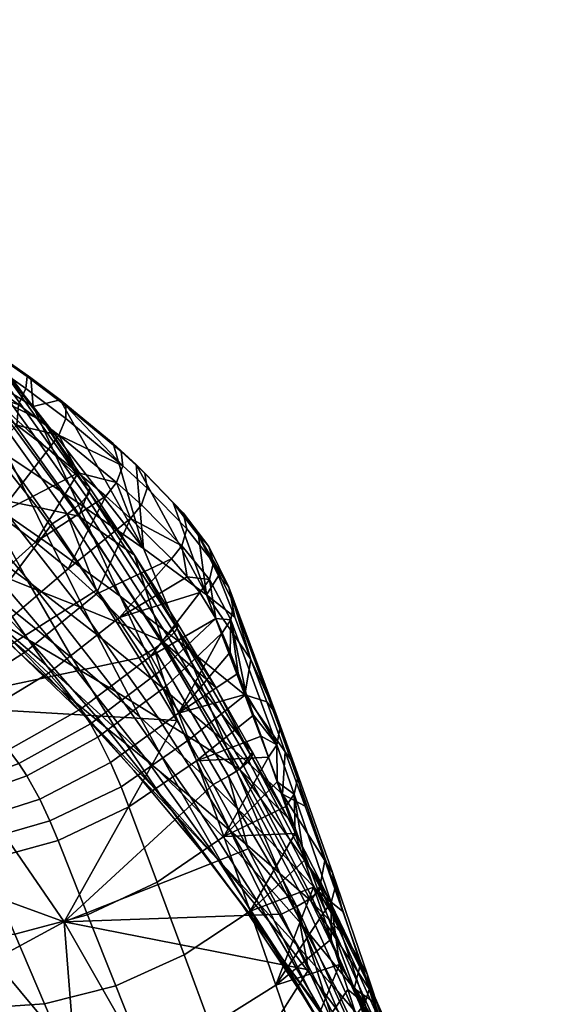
# Model space of a CAD drawing. Header units: millimetres. Extents: x -347 to 347, y -351 to 323.
# Tile 114 of 120: x 219 to 259, y 142 to 217. Entities that reach past the tile are written whole.
import ezdxf

# ---------------------------------------------------------------- set-up
doc = ezdxf.new("R2010")
doc.units = ezdxf.units.MM
doc.header["$MEASUREMENT"] = 0
doc.layers.add('kolecka', color=250, linetype='Continuous')
doc.layers.add('operadlo', color=23, linetype='Continuous')

msp = doc.modelspace()

# ---------------------------------------------------------------- meshes
at = {"layer": 'kolecka'}
mesh = msp.add_polyface(dxfattribs=at)
corners = [(333.408, -56.758, 24.541), (333.408, -56.257, 30), (344.408, -56.378, 27.304), (344.408, -56.758, 24.541), (333.408, -56.758, 35.459), (344.408, -56.378, 32.696), (344.408, -56.257, 30), (345.513, -56.466, 30), (345.513, -56.996, 24.419), (311.408, -56.758, 24.541), (300.408, -56.758, 24.541), (300.408, -56.378, 27.304), (311.408, -56.257, 30), (300.408, -56.257, 30), (300.408, -56.378, 32.696), (311.408, -56.758, 35.459), (299.304, -56.466, 30), (210.26, 263.258, 35.459), (210.26, 262.757, 30), (221.26, 262.878, 32.696), (221.26, 263.258, 35.459), (210.26, 263.258, 24.541), (221.26, 262.878, 27.304), (221.26, 262.757, 30), (210.26, 264.863, 18.957), (221.26, 263.915, 21.745), (221.26, 263.258, 24.541), (221.26, 263.915, 38.255), (223.381, 263.635, 30), (223.381, 264.152, 35.456), (222.363, 263.495, 35.582), (222.363, 262.966, 30), (223.381, 264.196, 24.319), (222.363, 263.541, 24.188), (222.363, 265.059, 40.966), (188.26, 263.258, 35.459), (177.26, 263.258, 35.459), (177.26, 262.878, 32.696), (188.26, 262.757, 30), (177.26, 262.757, 30), (177.26, 262.878, 27.304), (188.26, 263.258, 24.541), (188.26, 264.863, 41.043), (177.26, 263.915, 38.255), (177.26, 263.258, 24.541), (177.26, 263.915, 21.745), (188.26, 264.863, 18.957), (175.138, 263.635, 30), (176.154, 262.966, 30), (176.154, 263.495, 35.582), (175.138, 264.152, 35.456), (175.138, 264.196, 24.319), (176.154, 263.541, 24.188), (176.154, 265.234, 18.6)]
mesh.append_faces([[corners[k] for k in face] for face in [(0, 1, 2, 3), (1, 4, 5, 6), (6, 2, 1, 1), (7, 2, 6, 6), (7, 6, 5, 5), (7, 8, 2, 2), (9, 10, 11, 12), (12, 13, 14, 15), (13, 12, 11, 11), (16, 13, 11, 11), (16, 14, 13, 13), (17, 18, 19, 20), (18, 21, 22, 23), (21, 24, 25, 26), (18, 23, 19, 19), (21, 26, 22, 22), (20, 27, 17, 17), (28, 29, 30, 31), (32, 28, 31, 33), (30, 27, 20, 20), (30, 20, 19, 19), (31, 23, 22, 22), (33, 22, 26, 26), (31, 19, 23, 23), (33, 26, 25, 25), (30, 34, 27, 27), (31, 30, 19, 19), (31, 22, 33, 33), (35, 36, 37, 38), (38, 39, 40, 41), (42, 43, 36, 35), (41, 44, 45, 46), (38, 37, 39, 39), (41, 40, 44, 44), (47, 48, 49, 50), (51, 52, 48, 47), (49, 36, 43, 43), (49, 37, 36, 36), (48, 40, 39, 39), (52, 44, 40, 40), (48, 39, 37, 37), (52, 45, 44, 44), (48, 37, 49, 49), (53, 45, 52, 52), (48, 52, 40, 40)]])
at = {"layer": 'operadlo'}
mesh = msp.add_polyface(dxfattribs=at)
corners = [(215.937, 189.607, 828.406), (215.197, 188.495, 828.445), (219.21, 187.29, 827.154), (219.088, 185.716, 826.874), (221.487, 183.893, 825.482), (222.291, 184.967, 825.436), (222.391, 187.646, 822.434), (227.032, 183.72, 820.063), (226.434, 184.31, 819.028), (222.828, 187.201, 823.621), (216.494, 191.9, 825.17), (219.867, 189.42, 825.26), (220.15, 189.332, 823.716), (216.707, 191.63, 826.46), (209.934, 196.069, 826.325), (211.217, 183.252, 826.846), (214.543, 181.099, 825.533), (214.902, 190.474, 810.426), (220.321, 187.145, 811.556), (223.682, 179.856, 781.754), (218.4, 183.387, 780.465), (209.277, 193.781, 809.31), (212.892, 186.901, 779.194), (216.986, 188.05, 402.253), (221.105, 186.005, 376.673), (217.441, 190.986, 375.391), (224.645, 180.94, 377.977), (209.727, 197.02, 399.792), (216.348, 189.385, 372.433), (208.731, 199.022, 369.901), (209.223, 199.536, 370.301), (216.853, 189.869, 372.83), (224.402, 180.258, 376.008), (217.23, 190.302, 373.394), (217.448, 190.641, 374.057), (224.633, 180.586, 376.66), (224.014, 179.848, 375.453), (213.664, 195.874, 374.134), (215.774, 188.9, 372.235), (218.281, 183.188, 373.656), (214.663, 188.097, 372.366), (216.523, 190.796, 827.698), (209.593, 195.24, 828.888), (208.967, 194.122, 829.62), (209.936, 195.939, 827.634), (222.822, 186.218, 824.771), (219.771, 188.512, 826.464), (227.163, 182.625, 821.079)]
mesh.append_faces([[corners[k] for k in face] for face in [(0, 1, 2, 2), (1, 3, 2, 2), (4, 5, 3, 3), (2, 3, 5, 5), (6, 7, 8, 8), (9, 7, 6, 6), (10, 11, 12, 12), (12, 9, 6, 6), (10, 13, 11, 11), (11, 9, 12, 12), (13, 10, 14, 14), (3, 1, 15, 16), (17, 18, 19, 20), (21, 17, 20, 22), (23, 24, 25, 25), (23, 26, 24, 24), (25, 27, 23, 23), (18, 17, 10, 10), (6, 18, 12, 12), (12, 18, 10, 10), (10, 17, 14, 14), (28, 29, 30, 31), (32, 33, 34, 35), (36, 31, 33, 32), (34, 37, 25, 25), (34, 25, 24, 24), (35, 34, 24, 24), (38, 39, 40, 40), (0, 41, 42, 42), (42, 43, 0, 0), (42, 41, 13, 13), (44, 42, 13, 13), (45, 46, 2, 5), (46, 41, 0, 2), (11, 13, 41, 46), (9, 11, 46, 45), (47, 45, 5, 5), (9, 45, 47, 47), (47, 7, 9, 9)]])
mesh = msp.add_polyface(dxfattribs=at)
corners = [(223.766, 182.071, 823.772), (222.291, 184.967, 825.436), (221.487, 183.893, 825.482), (226.689, 181.341, 821.693), (217.658, 178.936, 823.759), (220.495, 176.805, 821.524), (225.141, 172.828, 815.817), (227.747, 178.608, 819.5), (223.002, 174.754, 818.861), (225.858, 180.302, 821.774), (219.734, 168.438, 813.858), (221.488, 166.816, 810.719), (226.9, 171.061, 812.455), (217.633, 170.193, 816.707), (212.269, 166.511, 813.882), (214.284, 164.938, 811.268), (215.195, 172.052, 819.208), (212.458, 173.979, 821.32), (219.088, 185.716, 826.874), (214.543, 181.099, 825.533), (228.401, 167.982, 377.65), (211.327, 164.377, 381.535), (225.152, 173.128, 376.299), (221.777, 178.197, 374.967), (218.281, 183.188, 373.656), (228.729, 176.319, 783.056), (223.682, 179.856, 781.754), (220.321, 187.145, 811.556), (218.4, 183.387, 780.465), (226.967, 172.665, 751.938), (221.827, 176.429, 750.49), (219.912, 173.821, 718.908), (225.182, 169.766, 720.497), (228.466, 163.473, 690.498), (223.318, 167.919, 688.75), (216.437, 180.179, 749.061), (212.892, 186.901, 779.194), (217.876, 172.333, 687.03), (226.655, 162.526, 658.607), (221.314, 167.419, 656.734), (214.369, 177.849, 717.345), (215.661, 172.257, 654.898), (224.688, 163.117, 626.492), (219.115, 168.516, 624.515), (212.143, 176.702, 685.343), (216.664, 171.364, 592.161), (222.506, 165.421, 594.221), (225.832, 162.69, 563.983), (220.054, 169.304, 561.804), (213.212, 173.831, 622.581), (217.278, 174.47, 529.228), (223.382, 167.332, 531.466), (226.648, 165.37, 501.131), (220.592, 173.172, 498.779), (213.906, 175.78, 559.679), (217.414, 180.118, 465.929), (223.846, 171.868, 468.327), (227.041, 170.561, 437.87), (220.64, 179.453, 435.362), (214.132, 180.779, 496.491), (213.806, 188.094, 432.927), (223.809, 178.789, 404.794), (216.986, 188.05, 402.253), (224.645, 180.94, 377.977), (223.499, 179.393, 375.059), (216.348, 189.385, 372.433), (216.853, 189.869, 372.83), (224.014, 179.848, 375.453), (222.914, 178.942, 374.856), (215.774, 188.9, 372.235), (224.633, 180.586, 376.66), (221.105, 186.005, 376.673), (227.163, 182.625, 821.079)]
mesh.append_faces([[corners[k] for k in face] for face in [(0, 1, 2, 2), (1, 0, 3, 3), (4, 5, 0, 0), (2, 4, 0, 0), (6, 7, 8, 8), (5, 8, 9, 9), (9, 0, 5, 5), (6, 10, 11, 12), (13, 14, 15, 10), (8, 13, 10, 6), (5, 16, 13, 8), (4, 17, 16, 5), (2, 18, 19, 4), (20, 21, 22, 22), (23, 22, 21, 21), (21, 24, 23, 23), (25, 26, 27, 27), (28, 26, 29, 30), (31, 32, 33, 34), (35, 30, 32, 31), (36, 28, 30, 35), (37, 34, 38, 39), (40, 31, 34, 37), (41, 39, 42, 43), (44, 37, 39, 41), (45, 46, 47, 48), (49, 43, 46, 45), (50, 51, 52, 53), (54, 48, 51, 50), (55, 56, 57, 58), (59, 53, 56, 55), (60, 58, 61, 62), (62, 61, 63, 63), (64, 65, 66, 67), (68, 69, 65, 64), (70, 71, 63, 63), (69, 68, 23, 24), (22, 23, 68, 68), (3, 72, 1, 1)]])
mesh = msp.add_polyface(dxfattribs=at)
corners = [(215.195, 172.052, 819.208), (209.953, 168.171, 816.185), (212.269, 166.511, 813.882), (217.633, 170.193, 816.707), (207.371, 169.885, 818.142), (202.397, 166.652, 814.225), (204.768, 165.16, 812.456), (212.458, 173.979, 821.32), (204.57, 171.617, 819.722), (199.84, 168.158, 815.668), (209.473, 175.931, 823.011), (214.543, 181.099, 825.533), (217.658, 178.936, 823.759), (197.145, 169.65, 816.783), (192.906, 166.812, 811.851), (195.278, 165.553, 810.847), (201.609, 173.335, 820.926), (206.299, 177.87, 824.28), (211.217, 183.252, 826.846), (187.98, 169.227, 813.08), (184.76, 166.788, 807.256), (188.895, 164.823, 806.131), (191.531, 172.507, 818.083), (195.414, 176.628, 822.266), (199.627, 181.591, 825.629), (204.171, 187.396, 828.171), (189.785, 179.392, 822.776), (186.451, 174.901, 818.614), (193.527, 184.726, 826.101), (187.461, 187.692, 826.438), (184.217, 181.998, 823.11), (190.35, 172.213, 382.149), (183.092, 178.408, 381.051), (198.645, 179.99, 377.913), (197.4, 165.776, 383.301), (211.327, 164.377, 381.535), (218.281, 183.188, 373.656), (210.797, 183.903, 747.655), (216.437, 180.179, 749.061), (219.912, 173.821, 718.908), (214.369, 177.849, 717.345), (208.561, 181.835, 715.812), (217.876, 172.333, 687.03), (212.143, 176.702, 685.343), (204.914, 187.586, 746.275), (209.699, 177.025, 653.102), (215.661, 172.257, 654.898), (219.115, 168.516, 624.515), (213.212, 173.831, 622.581), (206.124, 181.008, 683.693), (202.488, 185.766, 714.312), (210.475, 177.187, 590.151), (216.664, 171.364, 592.161), (220.054, 169.304, 561.804), (213.906, 175.78, 559.679), (206.983, 179.045, 620.695), (203.434, 181.705, 651.35), (199.824, 185.238, 682.084), (210.793, 181.436, 527.049), (217.278, 174.47, 529.228), (220.592, 173.172, 498.779), (214.132, 180.779, 496.491), (207.398, 182.104, 557.611), (203.947, 182.878, 588.197), (200.438, 184.145, 618.861), (196.874, 186.286, 649.647), (210.571, 188.138, 463.601), (217.414, 180.118, 465.929), (220.64, 179.453, 435.362), (213.806, 188.094, 432.927), (207.282, 188.178, 494.27)]
mesh.append_faces([[corners[k] for k in face] for face in [(0, 1, 2, 3), (4, 5, 6, 1), (7, 4, 1, 0), (8, 9, 5, 4), (10, 8, 4, 7), (11, 10, 7, 12), (13, 14, 15, 9), (16, 13, 9, 8), (17, 16, 8, 10), (18, 17, 10, 11), (19, 20, 21, 14), (22, 19, 14, 13), (23, 22, 13, 16), (24, 23, 16, 17), (25, 24, 17, 18), (26, 27, 22, 23), (28, 26, 23, 24), (29, 30, 26, 28), (31, 32, 33, 33), (33, 34, 31, 31), (35, 33, 36, 36), (35, 34, 33, 33), (37, 38, 39, 40), (41, 40, 42, 43), (44, 37, 40, 41), (45, 46, 47, 48), (49, 43, 46, 45), (50, 41, 43, 49), (51, 52, 53, 54), (55, 48, 52, 51), (56, 45, 48, 55), (57, 49, 45, 56), (58, 59, 60, 61), (62, 54, 59, 58), (63, 51, 54, 62), (64, 55, 51, 63), (65, 56, 55, 64), (66, 67, 68, 69), (70, 61, 67, 66)]])
mesh = msp.add_polyface(dxfattribs=at)
corners = [(225.858, 180.302, 821.774), (226.689, 181.341, 821.693), (223.766, 182.071, 823.772), (227.747, 178.608, 819.5), (231.668, 176.515, 814.038), (230.861, 175.514, 814.19), (228.58, 179.631, 819.395), (233.771, 173.939, 807.927), (232.068, 174.15, 811.207), (225.141, 172.828, 815.817), (223.002, 174.754, 818.861), (228.165, 182.725, 816.943), (231.748, 179.028, 812.79), (230.996, 179.794, 812.066), (228.828, 182.068, 817.881), (233.719, 176.475, 806.966), (226.434, 184.31, 819.028), (227.032, 183.72, 820.063), (235.239, 173.361, 796.565), (232.929, 177.312, 806.458), (234.461, 174.227, 796.249), (223.682, 179.856, 781.754), (228.729, 176.319, 783.056), (231.85, 168.899, 753.403), (226.967, 172.665, 751.938), (220.64, 179.453, 435.362), (227.041, 170.561, 437.87), (230.178, 169.254, 407.412), (223.809, 178.789, 404.794), (228.06, 175.796, 379.301), (224.645, 180.94, 377.977), (233.543, 172.787, 784.369), (220.321, 187.145, 811.556), (222.391, 187.646, 822.434), (231.074, 169.896, 378.706), (224.402, 180.258, 376.008), (224.633, 180.586, 376.66), (231.314, 170.212, 379.348), (230.676, 169.509, 378.16), (224.014, 179.848, 375.453), (230.152, 169.085, 377.768), (223.499, 179.393, 375.059), (229.019, 180.926, 818.814), (227.163, 182.625, 821.079), (232.031, 177.82, 813.533), (234.061, 175.239, 807.513)]
mesh.append_faces([[corners[k] for k in face] for face in [(0, 1, 2, 2), (3, 1, 0, 0), (4, 3, 5, 5), (1, 3, 6, 6), (6, 3, 4, 4), (7, 4, 8, 8), (4, 5, 8, 8), (5, 3, 9, 9), (0, 10, 3, 3), (11, 12, 13, 13), (14, 12, 11, 11), (15, 13, 12, 12), (16, 14, 11, 11), (17, 14, 16, 16), (18, 19, 15, 15), (13, 15, 19, 19), (19, 18, 20, 20), (21, 22, 23, 24), (25, 26, 27, 28), (28, 29, 30, 30), (27, 29, 28, 28), (31, 19, 20, 20), (13, 19, 31, 31), (22, 16, 11, 11), (31, 22, 11, 11), (32, 33, 22, 22), (13, 31, 11, 11), (33, 16, 22, 22), (34, 35, 36, 37), (38, 39, 35, 34), (40, 41, 39, 38), (36, 30, 29, 29), (29, 37, 36, 36), (42, 43, 1, 6), (14, 17, 43, 42), (44, 42, 6, 4), (12, 14, 42, 44), (45, 44, 4, 7), (15, 12, 44, 45)]])
mesh = msp.add_polyface(dxfattribs=at)
corners = [(232.068, 174.15, 811.207), (233.02, 172.948, 808.112), (233.771, 173.939, 807.927), (234.721, 169.889, 797.445), (235.334, 168.405, 791.808), (235.389, 170.875, 797.25), (235.959, 166.804, 785.728), (234.245, 170.981, 801.596), (236.557, 165.201, 779.645), (230.861, 175.514, 814.19), (225.141, 172.828, 815.817), (226.9, 171.061, 812.455), (229.289, 168.098, 805.059), (236.928, 167.835, 772.436), (235.704, 171.071, 784.572), (235.239, 173.361, 796.565), (238.824, 163.731, 760.591), (234.461, 174.227, 796.249), (221.488, 166.816, 810.719), (223.947, 164.063, 803.829), (231.393, 163.744, 789.413), (230.478, 165.841, 797.215), (229.963, 166.92, 801.152), (228.729, 176.319, 783.056), (233.543, 172.787, 784.369), (236.472, 165.145, 754.879), (231.85, 168.899, 753.403), (226.967, 172.665, 751.938), (234.892, 161.631, 723.737), (230.177, 165.698, 722.108), (221.827, 176.429, 750.49), (225.182, 169.766, 720.497), (223.846, 171.868, 468.327), (229.854, 163.404, 470.791), (232.997, 161.434, 440.447), (227.041, 170.561, 437.87), (220.592, 173.172, 498.779), (226.648, 165.37, 501.131), (231.346, 170.573, 380.646), (230.178, 169.254, 407.412), (234.256, 165.701, 381.9), (228.06, 175.796, 379.301), (229.559, 168.667, 377.561), (222.914, 178.942, 374.856), (223.499, 179.393, 375.059), (230.152, 169.085, 377.768), (231.314, 170.212, 379.348), (228.401, 167.982, 377.65), (225.152, 173.128, 376.299), (231.278, 163.183, 378.911), (235.604, 172.142, 796.932), (234.061, 175.239, 807.513), (233.719, 176.475, 806.966), (239.127, 162.551, 760.929), (238.898, 161.344, 761.223)]
mesh.append_faces([[corners[k] for k in face] for face in [(0, 1, 2, 2), (3, 4, 5, 5), (6, 5, 4, 4), (7, 3, 5, 5), (1, 7, 2, 2), (5, 2, 7, 7), (8, 5, 6, 6), (9, 10, 11, 11), (1, 11, 12, 12), (1, 0, 11, 11), (9, 11, 0, 0), (13, 14, 15, 15), (16, 13, 15, 15), (14, 17, 15, 15), (11, 18, 19, 12), (20, 4, 3, 3), (21, 20, 3, 3), (3, 7, 22, 21), (7, 12, 22, 22), (1, 12, 7, 7), (23, 24, 25, 26), (27, 26, 28, 29), (30, 27, 29, 31), (32, 33, 34, 35), (36, 37, 33, 32), (38, 39, 40, 40), (39, 38, 41, 41), (14, 24, 17, 17), (13, 24, 14, 14), (13, 25, 24, 24), (42, 43, 44, 45), (46, 41, 38, 38), (40, 46, 38, 38), (43, 42, 47, 48), (42, 49, 47, 47), (50, 51, 2, 5), (15, 52, 51, 50), (53, 50, 5, 54), (16, 15, 50, 53)]])
mesh = msp.add_polyface(dxfattribs=at)
corners = [(238.256, 160.396, 761.411), (238.898, 161.344, 761.223), (237.692, 161.996, 767.488), (237.127, 163.598, 773.565), (236.557, 165.201, 779.645), (235.389, 170.875, 797.25), (236.928, 167.835, 772.436), (238.824, 163.731, 760.591), (238.127, 164.609, 760.296), (232.779, 160.131, 775.575), (234.85, 154.357, 753.203), (232.197, 161.708, 781.674), (231.393, 163.744, 789.413), (235.959, 166.804, 785.728), (235.334, 168.405, 791.808), (238.916, 158.516, 754.272), (231.85, 168.899, 753.403), (236.472, 165.145, 754.879), (239.322, 157.579, 725.38), (234.892, 161.631, 723.737), (230.177, 165.698, 722.108), (237.857, 154.553, 694.064), (233.313, 159.013, 692.271), (228.466, 163.473, 690.498), (236.375, 152.643, 662.442), (231.678, 157.595, 660.511), (229.854, 163.404, 470.791), (235.424, 154.742, 473.316), (238.492, 152.09, 443.087), (232.997, 161.434, 440.447), (226.648, 165.37, 501.131), (232.291, 157.391, 503.54), (227.041, 170.561, 437.87), (236.078, 159.464, 410.101), (230.178, 169.254, 407.412), (237.053, 160.768, 383.17), (234.256, 165.701, 381.9), (239.738, 155.776, 384.456), (239.528, 160.815, 746.035), (241.047, 156.666, 730.46), (236.755, 160.1, 381.258), (231.074, 169.896, 378.706), (231.314, 170.212, 379.348), (237.004, 160.404, 381.889), (236.349, 159.734, 380.719), (230.676, 169.509, 378.16), (235.818, 159.339, 380.329), (230.152, 169.085, 377.768), (235.219, 158.953, 380.118), (229.559, 168.667, 377.561), (234.046, 158.323, 380.186), (231.278, 163.183, 378.911), (240.465, 158.757, 746.661), (239.127, 162.551, 760.929), (240.219, 157.569, 746.949), (240.193, 159.928, 746.329)]
mesh.append_faces([[corners[k] for k in face] for face in [(0, 1, 2, 2), (3, 2, 1, 1), (1, 4, 3, 3), (1, 5, 4, 4), (6, 7, 8, 8), (9, 10, 0, 0), (3, 4, 11, 9), (9, 2, 3, 3), (4, 12, 11, 11), (4, 13, 12, 12), (13, 14, 12, 12), (9, 0, 2, 2), (10, 15, 0, 0), (16, 17, 18, 19), (20, 19, 21, 22), (23, 22, 24, 25), (26, 27, 28, 29), (30, 31, 27, 26), (32, 29, 33, 34), (34, 35, 36, 36), (33, 37, 35, 35), (34, 33, 35, 35), (18, 38, 39, 39), (17, 6, 8, 8), (8, 38, 17, 17), (38, 18, 17, 17), (40, 41, 42, 43), (44, 45, 41, 40), (46, 47, 45, 44), (48, 49, 47, 46), (43, 36, 35, 35), (43, 35, 37, 37), (42, 36, 43, 43), (49, 48, 50, 51), (52, 53, 1, 54), (55, 7, 53, 52), (1, 0, 15, 15), (54, 1, 15, 15), (7, 55, 38, 8), (39, 38, 55, 55)]])
mesh = msp.add_polyface(dxfattribs=at)
corners = [(232.197, 161.708, 781.674), (227.026, 158.141, 782.243), (227.623, 156.6, 776.145), (232.779, 160.131, 775.575), (226.23, 159.987, 789.349), (220.835, 157.199, 788.922), (221.609, 155.547, 782.487), (231.393, 163.744, 789.413), (219.836, 158.977, 795.468), (214.201, 156.979, 793.96), (215.205, 155.381, 788.129), (225.261, 161.93, 796.553), (230.478, 165.841, 797.215), (207.731, 156.703, 794.583), (201.703, 156.51, 791.79), (202.307, 155.851, 789.675), (208.358, 155.937, 792.029), (213.572, 157.841, 796.916), (219.225, 159.923, 798.788), (224.688, 162.949, 800.2), (229.963, 166.92, 801.152), (206.955, 157.539, 797.128), (200.967, 157.225, 793.891), (212.779, 158.784, 799.864), (218.444, 160.958, 802.097), (223.947, 164.063, 803.829), (229.289, 168.098, 805.059), (210.398, 161.036, 805.479), (204.719, 159.501, 801.975), (215.988, 163.475, 808.394), (221.488, 166.816, 810.719), (208.789, 162.329, 808.046), (203.249, 160.611, 804.193), (214.284, 164.938, 811.268), (219.734, 168.438, 813.858), (206.908, 163.71, 810.386), (201.553, 161.789, 806.219), (212.269, 166.511, 813.882), (204.768, 165.16, 812.456), (199.641, 163.019, 808.019), (209.953, 168.171, 816.185), (197.4, 165.776, 383.301), (211.327, 164.377, 381.535), (204.234, 159.103, 384.508), (210.896, 152.143, 385.782), (222.682, 147.833, 385.367), (231.278, 163.183, 378.911), (228.401, 167.982, 377.65), (225.182, 169.766, 720.497), (230.177, 165.698, 722.108), (233.313, 159.013, 692.271), (228.466, 163.473, 690.498), (223.318, 167.919, 688.75), (231.678, 157.595, 660.511), (226.655, 162.526, 658.607), (224.688, 163.117, 626.492), (229.923, 157.652, 628.509), (233.121, 153.255, 598.474), (227.993, 159.379, 596.327), (221.314, 167.419, 656.734), (225.832, 162.69, 563.983), (231.232, 155.957, 566.21), (234.404, 152.604, 536.106), (229.094, 160.036, 533.761), (222.506, 165.421, 594.221), (219.115, 168.516, 624.515), (223.382, 167.332, 531.466), (232.291, 157.391, 503.54), (226.648, 165.37, 501.131), (220.054, 169.304, 561.804)]
mesh.append_faces([[corners[k] for k in face] for face in [(0, 1, 2, 3), (4, 5, 6, 1), (7, 4, 1, 0), (8, 9, 10, 5), (11, 8, 5, 4), (12, 11, 4, 7), (13, 14, 15, 16), (17, 13, 16, 9), (18, 17, 9, 8), (19, 18, 8, 11), (20, 19, 11, 12), (21, 22, 14, 13), (23, 21, 13, 17), (24, 23, 17, 18), (25, 24, 18, 19), (26, 25, 19, 20), (27, 28, 21, 23), (29, 27, 23, 24), (30, 29, 24, 25), (31, 32, 28, 27), (33, 31, 27, 29), (34, 33, 29, 30), (35, 36, 32, 31), (37, 35, 31, 33), (38, 39, 36, 35), (40, 38, 35, 37), (41, 42, 43, 43), (44, 43, 42, 42), (45, 42, 46, 46), (47, 46, 42, 42), (48, 49, 50, 51), (52, 51, 53, 54), (55, 56, 57, 58), (59, 54, 56, 55), (60, 61, 62, 63), (64, 58, 61, 60), (65, 55, 58, 64), (66, 63, 67, 68), (69, 60, 63, 66)]])
mesh = msp.add_polyface(dxfattribs=at)
corners = [(212.26, 136.855, 708.746), (206.436, 138.485, 708.081), (209.104, 133.694, 686.113), (214.729, 132.017, 686.843), (209.76, 141.792, 730.488), (203.734, 143.373, 729.925), (215.582, 141.196, 730.908), (217.912, 136.179, 709.219), (221.203, 141.585, 731.182), (223.395, 136.458, 709.501), (226.623, 142.958, 731.312), (228.707, 137.692, 709.591), (231.842, 145.317, 731.297), (233.848, 139.88, 709.489), (207.196, 146.91, 752.62), (200.98, 148.414, 752.057), (213.184, 146.403, 753.034), (218.942, 146.895, 753.299), (224.473, 148.384, 753.416), (229.775, 150.872, 753.384), (210.68, 151.896, 776.214), (204.539, 152.291, 775.69), (216.574, 152.483, 776.464), (222.223, 154.051, 776.441), (227.623, 156.6, 776.145), (210.036, 153.278, 782), (203.881, 153.603, 781.27), (215.945, 153.926, 782.406), (221.609, 155.547, 782.487), (227.026, 158.141, 782.243), (209.342, 154.533, 786.972), (203.244, 154.654, 785.451), (215.205, 155.381, 788.129), (220.835, 157.199, 788.922), (208.358, 155.937, 792.029), (202.307, 155.851, 789.675), (214.201, 156.979, 793.96), (201.894, 138.67, 696.215), (203.338, 136.291, 685.161), (198.98, 143.492, 718.216), (214.77, 143.1, 388.36), (226.596, 128.151, 391.185), (223.794, 126.531, 392.918), (212.262, 141.378, 390.091), (199.722, 155.373, 387.491), (209.887, 139.855, 392.291), (197.605, 153.764, 389.627), (201.955, 157.175, 385.778), (203.254, 136.753, 404.362), (207.971, 129.86, 409.454), (202.529, 136.8, 407.672), (217.32, 144.953, 387.118), (223.502, 137.538, 388.52), (204.234, 159.103, 384.508), (210.896, 152.143, 385.782), (222.682, 147.833, 385.367), (232.62, 130.457, 389.389), (211.327, 164.377, 381.535), (241.317, 144.178, 383.896)]
mesh.append_faces([[corners[k] for k in face] for face in [(0, 1, 2, 3), (4, 5, 1, 0), (6, 4, 0, 7), (8, 6, 7, 9), (10, 8, 9, 11), (12, 10, 11, 13), (14, 15, 5, 4), (16, 14, 4, 6), (17, 16, 6, 8), (18, 17, 8, 10), (19, 18, 10, 12), (20, 21, 14, 16), (22, 20, 16, 17), (23, 22, 17, 18), (24, 23, 18, 19), (25, 26, 21, 20), (27, 25, 20, 22), (28, 27, 22, 23), (29, 28, 23, 24), (30, 31, 26, 25), (32, 30, 25, 27), (33, 32, 27, 28), (34, 35, 31, 30), (36, 34, 30, 32), (2, 37, 38, 38), (37, 2, 1, 1), (5, 39, 1, 1), (40, 41, 42, 43), (44, 43, 45, 46), (47, 40, 43, 44), (48, 49, 50, 50), (41, 40, 51, 52), (40, 47, 53, 54), (54, 51, 40, 40), (55, 51, 54, 54), (55, 56, 52, 52), (51, 55, 52, 52), (57, 55, 54, 54), (58, 56, 55, 55)]])
mesh = msp.add_polyface(dxfattribs=at)
corners = [(232.779, 160.131, 775.575), (227.623, 156.6, 776.145), (229.775, 150.872, 753.384), (234.85, 154.357, 753.203), (236.859, 148.66, 731.138), (240.287, 154.587, 739.334), (240.997, 152.537, 731.535), (238.916, 158.516, 754.272), (239.574, 156.638, 747.132), (241.701, 150.487, 723.735), (222.682, 147.833, 385.367), (234.046, 158.323, 380.186), (236.703, 153.406, 381.476), (231.278, 163.183, 378.911), (234.892, 161.631, 723.737), (239.322, 157.579, 725.38), (242.092, 150.108, 695.874), (237.857, 154.553, 694.064), (233.313, 159.013, 692.271), (240.746, 147.688, 664.395), (236.375, 152.643, 662.442), (231.678, 157.595, 660.511), (239.363, 146.595, 632.638), (234.816, 152.138, 630.559), (229.923, 157.652, 628.509), (237.885, 147.07, 600.657), (233.121, 153.255, 598.474), (226.655, 162.526, 658.607), (231.232, 155.957, 566.21), (236.25, 149.127, 568.48), (239.311, 145.056, 538.496), (234.404, 152.604, 536.106), (227.993, 159.379, 596.327), (232.291, 157.391, 503.54), (237.51, 149.257, 506.003), (240.549, 145.907, 475.896), (235.424, 154.742, 473.316), (229.094, 160.036, 533.761), (232.997, 161.434, 440.447), (238.492, 152.09, 443.087), (241.498, 149.438, 412.856), (236.078, 159.464, 410.101), (242.309, 150.728, 385.755), (239.738, 155.776, 384.456), (242.549, 152.514, 714.885), (243.938, 148.62, 700.284), (241.047, 156.666, 730.46), (241.982, 150.073, 383.871), (236.755, 160.1, 381.258), (237.004, 160.404, 381.889), (242.24, 150.363, 384.492), (241.57, 149.729, 383.339), (236.349, 159.734, 380.719), (241.036, 149.362, 382.95), (235.818, 159.339, 380.329), (240.434, 149.007, 382.734), (235.219, 158.953, 380.118), (243.332, 150.465, 715.491), (240.465, 158.757, 746.661), (240.219, 157.569, 746.949), (243.05, 149.326, 715.762), (243.135, 151.61, 715.174), (240.193, 159.928, 746.329)]
mesh.append_faces([[corners[k] for k in face] for face in [(0, 1, 2, 3), (3, 4, 5, 5), (6, 5, 4, 4), (7, 3, 8, 8), (4, 9, 6, 6), (3, 5, 8, 8), (10, 11, 12, 12), (10, 13, 11, 11), (14, 15, 16, 17), (18, 17, 19, 20), (21, 20, 22, 23), (24, 23, 25, 26), (27, 21, 23, 24), (28, 29, 30, 31), (32, 26, 29, 28), (33, 34, 35, 36), (37, 31, 34, 33), (38, 39, 40, 41), (41, 42, 43, 43), (40, 42, 41, 41), (16, 44, 45, 45), (46, 44, 15, 15), (44, 16, 15, 15), (47, 48, 49, 50), (51, 52, 48, 47), (53, 54, 52, 51), (55, 56, 54, 53), (50, 49, 43, 42), (56, 12, 11, 11), (55, 12, 56, 56), (57, 58, 59, 60), (61, 62, 58, 57), (59, 7, 8, 8), (59, 5, 6, 6), (59, 8, 5, 5), (9, 60, 6, 6), (6, 60, 59, 59), (62, 61, 44, 46), (45, 44, 61, 61)]])
mesh = msp.add_polyface(dxfattribs=at)
corners = [(233.848, 139.88, 709.489), (228.707, 137.692, 709.591), (230.756, 132.505, 687.712), (235.816, 134.508, 687.561), (238.818, 143.023, 709.195), (240.736, 137.43, 687.19), (236.859, 148.66, 731.138), (231.842, 145.317, 731.297), (234.85, 154.357, 753.203), (229.775, 150.872, 753.384), (242.721, 131.517, 663.729), (245.914, 137.73, 675.143), (241.701, 150.487, 723.735), (243.686, 144.598, 701.31), (244.943, 140.758, 686.681), (244.318, 142.678, 693.996), (243.046, 146.518, 708.623), (242.398, 148.438, 715.935), (241.317, 144.178, 383.896), (243.305, 139.885, 385.021), (232.62, 130.457, 389.389), (222.682, 147.833, 385.367), (239.249, 148.433, 382.78), (245.211, 135.558, 386.154), (236.703, 153.406, 381.476), (237.857, 154.553, 694.064), (242.092, 150.108, 695.874), (244.783, 142.745, 666.366), (240.746, 147.688, 664.395), (239.363, 146.595, 632.638), (243.558, 141.041, 634.741), (246.293, 134.593, 605.11), (242.276, 140.843, 602.871), (236.375, 152.643, 662.442), (237.885, 147.07, 600.657), (245.115, 135.256, 573.127), (240.881, 142.22, 570.788), (234.816, 152.138, 630.559), (239.311, 145.056, 538.496), (243.805, 137.416, 540.925), (246.656, 132.616, 511.062), (242.301, 140.991, 508.512), (236.25, 149.127, 568.48), (233.121, 153.255, 598.474), (237.51, 149.257, 506.003), (245.223, 136.923, 478.524), (240.549, 145.907, 475.896), (234.404, 152.604, 536.106), (238.492, 152.09, 443.087), (243.521, 142.554, 445.784), (246.426, 139.201, 415.67), (241.498, 149.438, 412.856), (235.424, 154.742, 473.316), (244.395, 146.408, 386.868), (242.309, 150.728, 385.755), (243.938, 148.62, 700.284), (245.305, 144.728, 685.682), (242.24, 150.363, 384.492), (240.434, 149.007, 382.734), (243.05, 149.326, 715.762), (245.606, 141.601, 686.52)]
mesh.append_faces([[corners[k] for k in face] for face in [(0, 1, 2, 3), (4, 0, 3, 5), (6, 7, 0, 4), (8, 9, 7, 6), (10, 11, 5, 5), (4, 12, 6, 6), (4, 5, 13, 13), (14, 15, 5, 5), (11, 14, 5, 5), (5, 15, 13, 13), (4, 13, 16, 16), (12, 4, 17, 17), (17, 4, 16, 16), (18, 19, 20, 20), (21, 22, 18, 18), (20, 19, 23, 23), (21, 24, 22, 22), (25, 26, 27, 28), (29, 30, 31, 32), (33, 28, 30, 29), (34, 32, 35, 36), (37, 29, 32, 34), (38, 39, 40, 41), (42, 36, 39, 38), (43, 34, 36, 42), (44, 41, 45, 46), (47, 38, 41, 44), (48, 49, 50, 51), (52, 46, 49, 48), (51, 53, 54, 54), (55, 56, 26, 26), (54, 53, 57, 57), (24, 58, 22, 22), (58, 19, 18, 18), (22, 58, 18, 18), (59, 17, 16, 16), (59, 16, 13, 13), (60, 59, 13, 13), (12, 17, 59, 59)]])
mesh = msp.add_polyface(dxfattribs=at)
corners = [(245.914, 137.73, 675.143), (242.721, 131.517, 663.729), (246.87, 134.702, 663.604), (243.558, 141.041, 634.741), (247.395, 135.492, 636.863), (249.926, 128.339, 607.369), (246.293, 134.593, 605.11), (240.746, 147.688, 664.395), (244.783, 142.745, 666.366), (242.276, 140.843, 602.871), (248.95, 128.257, 575.492), (245.115, 135.256, 573.127), (240.881, 142.22, 570.788), (247.88, 129.705, 543.387), (243.805, 137.416, 540.925), (242.301, 140.991, 508.512), (246.656, 132.616, 511.062), (249.437, 127.814, 481.194), (245.223, 136.923, 478.524), (243.521, 142.554, 445.784), (248.074, 132.852, 448.531), (250.856, 128.781, 418.536), (246.426, 139.201, 415.67), (240.549, 145.907, 475.896), (250.153, 133.233, 390.26), (248.318, 137.659, 389.121), (241.498, 149.438, 412.856), (246.398, 142.051, 387.99), (244.395, 146.408, 386.868), (248.485, 135.407, 650.724), (249.538, 132.227, 638.804), (246.367, 141.658, 674.163), (247.416, 138.586, 662.643), (245.305, 144.728, 685.682), (242.092, 150.108, 695.874), (249.789, 132.604, 388.423), (241.982, 150.073, 383.871), (242.24, 150.363, 384.492), (250.058, 132.871, 389.028), (249.371, 132.299, 387.902), (241.57, 149.729, 383.339), (248.834, 131.981, 387.516), (241.036, 149.362, 382.95), (248.229, 131.678, 387.29), (240.434, 149.007, 382.734), (245.211, 135.558, 386.154), (243.305, 139.885, 385.021), (245.932, 142.691, 686.266), (243.332, 150.465, 715.491), (243.05, 149.326, 715.762), (245.606, 141.601, 686.52), (245.809, 143.81, 685.964), (243.135, 151.61, 715.174), (247.914, 136.558, 663.212), (247.549, 135.506, 663.453), (247.852, 137.658, 662.921), (243.686, 144.598, 701.31), (244.318, 142.678, 693.996), (244.943, 140.758, 686.681), (243.938, 148.62, 700.284)]
mesh.append_faces([[corners[k] for k in face] for face in [(0, 1, 2, 2), (3, 4, 5, 6), (7, 8, 4, 3), (9, 6, 10, 11), (12, 11, 13, 14), (15, 16, 17, 18), (19, 20, 21, 22), (23, 18, 20, 19), (22, 24, 25, 25), (26, 27, 28, 28), (22, 25, 27, 27), (26, 22, 27, 27), (29, 30, 4, 4), (31, 32, 8, 8), (29, 8, 32, 32), (29, 4, 8, 8), (33, 31, 8, 8), (8, 34, 33, 33), (35, 36, 37, 38), (39, 40, 36, 35), (41, 42, 40, 39), (43, 44, 42, 41), (37, 28, 27, 27), (38, 27, 25, 25), (38, 37, 27, 27), (44, 43, 45, 46), (47, 48, 49, 50), (51, 52, 48, 47), (53, 47, 50, 54), (55, 51, 47, 53), (50, 56, 57, 57), (50, 58, 0, 0), (50, 57, 58, 58), (54, 50, 0, 0), (0, 2, 54, 54), (51, 55, 32, 31), (52, 51, 33, 59), (31, 33, 51, 51), (29, 32, 55, 55)]])

doc.saveas('drawing.dxf')
